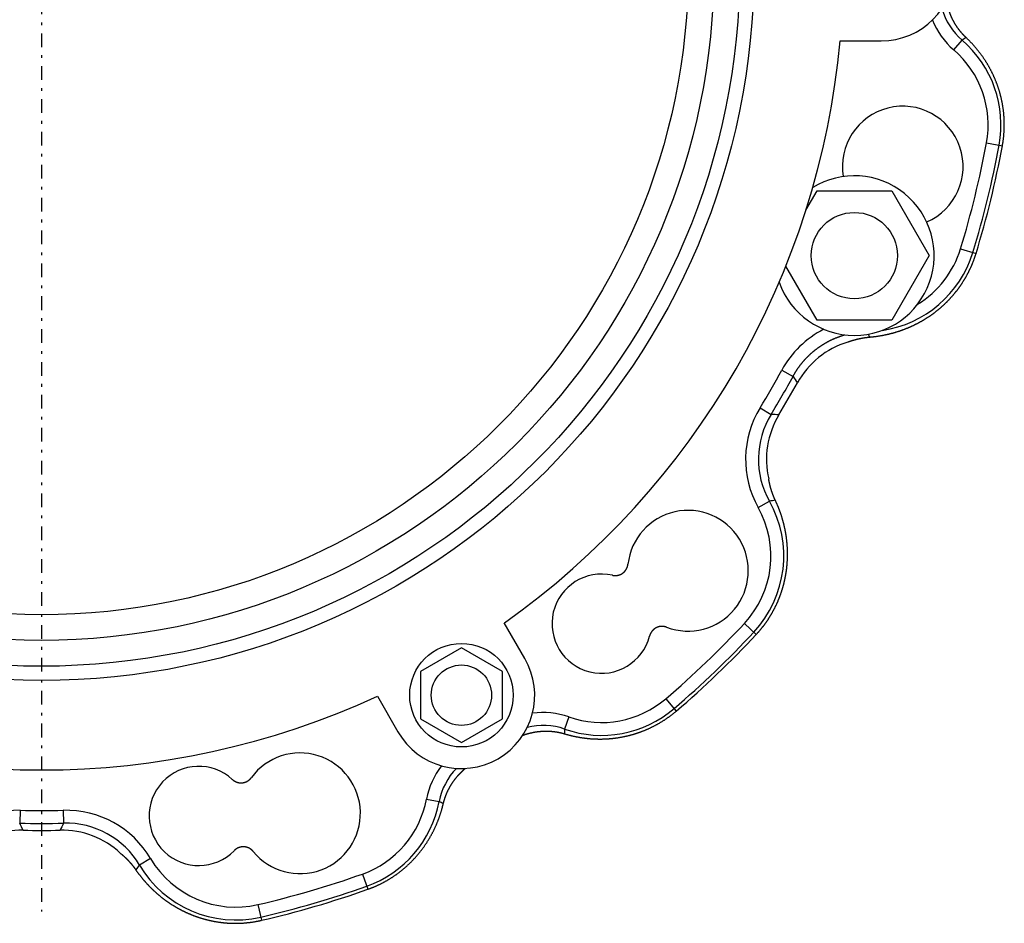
# Model space of a CAD drawing. Header units: millimetres. Extents: x 25 to 822, y 63 to 527.
# Tile 3 of 20: x 243 to 472, y 74 to 283. Entities that reach past the tile are written whole.
import ezdxf

# ---------------------------------------------------------------- set-up
doc = ezdxf.new("R2010")
doc.units = ezdxf.units.MM
doc.header["$MEASUREMENT"] = 0
doc.linetypes.add('DASH-DOT', pattern=[7.62, 3.175, -1.905, 0.635, -1.905])
for name, color, linetype in [('1', 7, 'Continuous'), ('12', 7, 'Continuous'), ('4', 7, 'Continuous')]:
    doc.layers.add(name, color=color, linetype=linetype)

msp = doc.modelspace()

# ---------------------------------------------------------------- linework, layer by layer
at = {"color": 7, "linetype": 'Continuous', "lineweight": 30}
for p, q in [((425.59, 239.26), (428.16, 243.72)), ((428.16, 243.72), (445.48, 243.72)), ((445.48, 243.72), (454.14, 228.72)), ((454.14, 228.72), (445.48, 213.72)), ((428.16, 213.72), (420.92, 226.25)), ((445.48, 213.72), (428.16, 213.72)), ((345.67, 137.79), (336.17, 132.31)), ((355.17, 132.31), (345.67, 137.79)), ((336.17, 132.31), (336.17, 121.34)), ((355.17, 121.34), (355.17, 132.31)), ((336.17, 121.34), (345.67, 115.85)), ((345.67, 115.85), (355.17, 121.34))]:
    msp.add_line(p, q, dxfattribs=at)
for centre, radius in [((248.29, 295.48), 165.25), ((248.29, 295.48), 161.95), ((248.29, 295.48), 155.95), ((248.29, 295.48), 150), ((436.82, 228.72), 10)]:
    msp.add_circle(centre, radius, dxfattribs=at)
for centre, radius, start, end in [((436.82, 228.72), 18.5, 199.529, 121.4802), ((248.29, 295.48), 195.41, 328.5292, 331.4708), ((248.29, 295.48), 198.39, 328.5292, 331.4708), ((248.29, 295.48), 200, 328.7728, 331.2272), ((248.29, 295.48), 195.41, 268.5292, 271.4708), ((248.29, 295.48), 198.39, 268.5292, 271.4708), ((248.29, 295.48), 200, 268.7728, 271.2272)]:
    msp.add_arc(centre, radius, start, end, dxfattribs=at)
at = {"layer": '1', "color": 7, "linetype": 'DASH-DOT', "lineweight": 30}
msp.add_line((248.29, 295.48), (248.29, 76.7), dxfattribs=at)
at = {"layer": '12', "color": 7, "linetype": 'Continuous', "lineweight": 30}
for p, q in [((459.87, 276.41), (461.81, 278.67)), ((467.47, 254.86), (471.16, 254.17)), ((461.46, 230.31), (465.05, 229.21)), ((419.97, 202.15), (422.59, 200.73)), ((414.96, 193.46), (417.5, 191.91)), ((414.53, 170.31), (417.13, 171.77)), ((411.32, 143.46), (414.06, 140.9)), ((393.06, 125.98), (395.49, 123.13)), ((370.6, 121.78), (369.61, 118.97)), ((337.56, 102.71), (340.5, 102.16)), ((243.28, 100.14), (243.2, 97.15)), ((253.31, 100.14), (253.38, 97.15)), ((273.57, 88.93), (271.01, 87.41)), ((322.7, 85.36), (323.95, 81.82)), ((298.43, 78.29), (299.28, 74.63))]:
    msp.add_line(p, q, dxfattribs=at)
msp.add_circle((345.67, 126.82), 7, dxfattribs=at)
for centre, radius, start, end in [((471.49, 289.97), 14.87, 195.4702, 229.4183), ((471.53, 289.99), 17.9, 201.8706, 229.35), ((516.32, 193.4), 101.21, 121.9718, 122.5896), ((444.94, 259.03), 25.89, 349.5, 49.3393), ((444.94, 259.03), 22.91, 349.5, 49.3393), ((448.04, 249.36), 14, 293.3898, 189.5793), ((248.29, 295.48), 222.91, 343, 349.5), ((248.29, 295.48), 225.89, 343, 349.5), ((248.29, 295.48), 226.66, 343, 349.5), ((439.55, 237.01), 25.89, 278.2964, 343), ((439.55, 237.01), 22.91, 301.4322, 343), ((440.06, 191.24), 22.86, 116.8614, 151.4923), ((523.42, 239.93), 88.4, 199.4439, 199.9142), ((441.02, 189.65), 19.87, 106.7877, 151.2548), ((641.67, 345.14), 262.39, 213.3937, 213.7908), ((434.44, 181.52), 22.85, 148.5002, 209.3845), ((434.4, 181.52), 19.84, 148.4365, 209.4482), ((402.16, -67.02), 259.38, 86.2069, 86.6086), ((436.3, 181.48), 19.87, 148.7452, 193.2123), ((394.56, 159.08), 25.89, 317, 29.3555), ((433.71, 86.37), 87, 100.0822, 100.9858), ((398.22, 155.67), 14, 249.2683, 173.6996), ((394.56, 159.08), 22.91, 317, 29.3555), ((378.18, 143.4), 11.5, 77.4105, 345.5575), ((248.29, 295.48), 222.91, 310.5, 317), ((248.29, 295.48), 225.89, 310.5, 317), ((248.29, 295.48), 226.66, 310.5, 317), ((378.18, 143.4), 22.91, 250.6607, 310.5), ((378.18, 143.4), 25.89, 250.6607, 310.5), ((364.67, 104.9), 17.9, 70.65, 98.1294), ((364.66, 104.94), 14.87, 70.5817, 104.5298), ((470.71, 114.4), 101.21, 177.4104, 178.0282), ((308.23, 99.44), 14, 219.2683, 143.6996), ((284.74, 98.83), 11.5, 47.4105, 315.5575), ((355.15, 99.41), 17.9, 141.8706, 169.35), ((355.12, 99.43), 14.87, 135.4702, 169.4183), ((315.05, 106.95), 22.91, 289.5, 349.3393), ((315.05, 106.95), 25.89, 289.5, 349.3393), ((293.9, 12.32), 101.21, 61.9718, 62.5896), ((242.68, 77.29), 22.85, 88.5002, 149.3844), ((253.91, 77.29), 22.85, 30.6156, 91.4998), ((11.29, -19.02), 259.38, 26.2069, 26.6086), ((487.99, -20.36), 262.39, 153.3937, 153.7908), ((253.92, 77.32), 19.84, 30.5555, 91.5598), ((243.57, 75.66), 19.87, 88.7452, 133.2123), ((253.01, 75.66), 19.87, 46.7877, 91.2548), ((336.68, 30.35), 87, 139.0142, 139.9178), ((293.28, 100.61), 25.89, 210.6445, 283), ((293.28, 100.61), 22.91, 210.6445, 283), ((248.29, 295.48), 222.91, 283, 289.5), ((248.29, 295.48), 225.89, 283, 289.5), ((248.29, 295.48), 226.66, 283, 289.5)]:
    msp.add_arc(centre, radius, start, end, dxfattribs=at)
for points, start_tangent, end_tangent in [([(462.73, 279.26), (462.67, 279.32), (462.61, 279.38), (462.54, 279.44), (462.48, 279.5), (462.42, 279.56), (462.36, 279.62), (462.3, 279.69), (462.24, 279.75), (462.17, 279.81), (462.11, 279.88), (462.05, 279.94), (461.99, 280.01), (461.94, 280.07), (461.88, 280.14), (461.82, 280.2), (461.76, 280.27), (461.7, 280.33), (461.65, 280.4), (461.59, 280.47), (461.53, 280.53), (461.48, 280.6), (461.42, 280.67), (461.36, 280.74), (461.31, 280.81), (461.26, 280.88), (461.2, 280.95), (461.15, 281.02), (461.09, 281.09), (461.04, 281.16), (460.99, 281.23), (460.94, 281.3), (460.89, 281.37), (460.83, 281.44), (460.78, 281.51), (460.73, 281.58), (460.68, 281.66), (460.63, 281.73), (460.59, 281.8), (460.54, 281.87), (460.49, 281.95), (460.44, 282.02), (460.39, 282.1), (460.35, 282.17), (460.3, 282.24), (460.25, 282.32), (460.21, 282.39), (460.16, 282.47), (460.12, 282.55), (460.08, 282.62), (460.03, 282.7), (459.99, 282.77), (459.95, 282.85), (459.9, 282.93), (459.86, 283), (459.82, 283.08), (459.78, 283.16), (459.74, 283.24), (459.7, 283.32), (459.66, 283.39), (459.62, 283.47), (459.58, 283.55), (459.54, 283.63), (459.5, 283.71), (459.47, 283.79), (459.43, 283.87), (459.39, 283.95), (459.36, 284.03), (459.32, 284.11), (459.28, 284.19), (459.25, 284.27), (459.22, 284.35), (459.18, 284.43), (459.15, 284.51), (459.11, 284.59), (459.08, 284.68), (459.05, 284.76), (459.02, 284.84), (458.99, 284.92), (458.96, 285), (458.93, 285.09), (458.9, 285.17), (458.87, 285.25), (458.84, 285.33), (458.81, 285.42), (458.78, 285.5), (458.75, 285.58), (458.73, 285.67), (458.7, 285.75), (458.67, 285.84), (458.65, 285.92), (458.62, 286), (458.6, 286.09), (458.57, 286.17), (458.55, 286.26), (458.53, 286.34), (458.5, 286.43), (458.48, 286.51), (458.46, 286.6), (458.44, 286.68), (458.42, 286.77), (458.4, 286.85), (458.38, 286.94), (458.36, 287.02), (458.34, 287.11), (458.32, 287.2), (458.3, 287.28), (458.28, 287.37), (458.27, 287.45), (458.25, 287.54), (458.23, 287.63), (458.22, 287.71), (458.2, 287.8)], (-0.265053, 0.249691), (-0.062478, 0.358729)), ([(471.16, 254.17), (471.2, 254.42), (471.24, 254.66), (471.28, 254.9), (471.32, 255.14), (471.35, 255.39), (471.38, 255.63), (471.41, 255.88), (471.44, 256.12), (471.47, 256.37), (471.49, 256.61), (471.51, 256.86), (471.53, 257.1), (471.55, 257.35), (471.56, 257.59), (471.58, 257.84), (471.59, 258.09), (471.59, 258.33), (471.6, 258.58), (471.6, 258.83), (471.6, 259.07), (471.6, 259.32), (471.6, 259.57), (471.59, 259.81), (471.59, 260.06), (471.57, 260.31), (471.56, 260.55), (471.55, 260.8), (471.53, 261.05), (471.51, 261.29), (471.49, 261.54), (471.47, 261.78), (471.44, 262.03), (471.41, 262.27), (471.38, 262.52), (471.35, 262.76), (471.31, 263.01), (471.28, 263.25), (471.24, 263.49), (471.2, 263.74), (471.15, 263.98), (471.11, 264.22), (471.06, 264.46), (471.01, 264.7), (470.95, 264.94), (470.9, 265.18), (470.84, 265.42), (470.78, 265.66), (470.72, 265.9), (470.66, 266.14), (470.59, 266.38), (470.53, 266.61), (470.46, 266.85), (470.38, 267.09), (470.31, 267.32), (470.23, 267.55), (470.16, 267.79), (470.08, 268.02), (469.99, 268.25), (469.91, 268.48), (469.82, 268.72), (469.73, 268.94), (469.64, 269.17), (469.55, 269.4), (469.46, 269.63), (469.36, 269.86), (469.26, 270.08), (469.16, 270.31), (469.06, 270.53), (468.95, 270.75), (468.84, 270.98), (468.74, 271.2), (468.62, 271.42), (468.51, 271.64), (468.4, 271.85), (468.28, 272.07), (468.16, 272.29), (468.04, 272.5), (467.92, 272.72), (467.8, 272.93), (467.67, 273.14), (467.54, 273.35), (467.41, 273.56), (467.28, 273.77), (467.15, 273.98), (467.01, 274.18), (466.88, 274.39), (466.74, 274.59), (466.6, 274.79), (466.45, 275), (466.31, 275.2), (466.16, 275.39), (466.02, 275.59), (465.87, 275.79), (465.72, 275.98), (465.56, 276.18), (465.41, 276.37), (465.26, 276.56), (465.1, 276.75), (464.94, 276.94), (464.78, 277.13), (464.62, 277.31), (464.45, 277.49), (464.29, 277.68), (464.12, 277.86), (463.95, 278.04), (463.78, 278.22), (463.61, 278.39), (463.44, 278.57), (463.27, 278.74), (463.09, 278.92), (462.91, 279.09), (462.73, 279.26)], (0.185834, 1.003145), (-0.742574, 0.699428)), ([(440.3, 209.82), (440.49, 209.84), (440.68, 209.86), (440.87, 209.88), (441.06, 209.9), (441.24, 209.92), (441.43, 209.94), (441.62, 209.96), (441.81, 209.99), (442, 210.01), (442.18, 210.04), (442.37, 210.07), (442.56, 210.1), (442.75, 210.13), (442.93, 210.16), (443.12, 210.19), (443.31, 210.23), (443.49, 210.26), (443.68, 210.3), (443.87, 210.33), (444.05, 210.37), (444.24, 210.41), (444.42, 210.45), (444.61, 210.5), (444.79, 210.54), (444.98, 210.58), (445.16, 210.63), (445.34, 210.68), (445.53, 210.72), (445.71, 210.77), (445.89, 210.82), (446.08, 210.87), (446.26, 210.93), (446.44, 210.98), (446.62, 211.04), (446.8, 211.09), (446.98, 211.15), (447.17, 211.21), (447.35, 211.27), (447.52, 211.33), (447.7, 211.39), (447.88, 211.45), (448.06, 211.52), (448.24, 211.58), (448.42, 211.65), (448.59, 211.72), (448.77, 211.79), (448.95, 211.86), (449.12, 211.93), (449.3, 212), (449.47, 212.08), (449.65, 212.15), (449.82, 212.23), (449.99, 212.3), (450.17, 212.38), (450.34, 212.46), (450.51, 212.54), (450.68, 212.62), (450.85, 212.71), (451.02, 212.79), (451.19, 212.88), (451.36, 212.96), (451.53, 213.05), (451.7, 213.14), (451.86, 213.23), (452.03, 213.32), (452.2, 213.41), (452.36, 213.5), (452.53, 213.6), (452.69, 213.69), (452.86, 213.79), (453.02, 213.89), (453.18, 213.99), (453.34, 214.09), (453.5, 214.19), (453.66, 214.29), (453.82, 214.39), (453.98, 214.49), (454.14, 214.6), (454.3, 214.71), (454.45, 214.81), (454.61, 214.92), (454.76, 215.03), (454.92, 215.14), (455.07, 215.25), (455.22, 215.36), (455.38, 215.48), (455.53, 215.59), (455.68, 215.71), (455.83, 215.82), (455.98, 215.94), (456.13, 216.06), (456.27, 216.18), (456.42, 216.3), (456.56, 216.42), (456.71, 216.55), (456.85, 216.67), (457, 216.79), (457.14, 216.92), (457.28, 217.05), (457.42, 217.17), (457.56, 217.3), (457.7, 217.43), (457.84, 217.56), (457.97, 217.69), (458.11, 217.82), (458.24, 217.96), (458.38, 218.09), (458.51, 218.23), (458.64, 218.36), (458.78, 218.5), (458.91, 218.64), (459.04, 218.78), (459.16, 218.92), (459.29, 219.06), (459.42, 219.2), (459.54, 219.34), (459.67, 219.48), (459.79, 219.63), (459.91, 219.77), (460.04, 219.92), (460.16, 220.07), (460.28, 220.21), (460.39, 220.36), (460.51, 220.51), (460.63, 220.66), (460.74, 220.81), (460.86, 220.96), (460.97, 221.11), (461.08, 221.27), (461.19, 221.42), (461.3, 221.58), (461.41, 221.73), (461.52, 221.89), (461.63, 222.04), (461.73, 222.2), (461.84, 222.36), (461.94, 222.52), (462.04, 222.68), (462.14, 222.84), (462.24, 223), (462.34, 223.16), (462.44, 223.33), (462.54, 223.49), (462.63, 223.65), (462.73, 223.82), (462.82, 223.98), (462.91, 224.15), (463, 224.32), (463.09, 224.48), (463.18, 224.65), (463.27, 224.82), (463.35, 224.99), (463.44, 225.16), (463.52, 225.33), (463.6, 225.5), (463.68, 225.67), (463.76, 225.84), (463.84, 226.02), (463.92, 226.19), (464, 226.36), (464.07, 226.54), (464.15, 226.71), (464.22, 226.89), (464.29, 227.07), (464.36, 227.24), (464.43, 227.42), (464.5, 227.6), (464.56, 227.77), (464.63, 227.95), (464.69, 228.13), (464.75, 228.31), (464.81, 228.49), (464.87, 228.67), (464.93, 228.85), (464.99, 229.03), (465.05, 229.21)], (0.773342, 0.064879), (0.226944, 0.742221)), ([(422.59, 200.73), (422.66, 200.85), (422.73, 200.97), (422.8, 201.1), (422.87, 201.22), (422.94, 201.34), (423.01, 201.46), (423.08, 201.58), (423.16, 201.7), (423.23, 201.82), (423.31, 201.94), (423.38, 202.06), (423.46, 202.18), (423.54, 202.3), (423.62, 202.41), (423.7, 202.53), (423.78, 202.65), (423.86, 202.76), (423.94, 202.88), (424.02, 202.99), (424.11, 203.1), (424.19, 203.22), (424.28, 203.33), (424.36, 203.44), (424.45, 203.55), (424.54, 203.66), (424.63, 203.77), (424.72, 203.88), (424.81, 203.99), (424.9, 204.1), (424.99, 204.21), (425.08, 204.31), (425.17, 204.42), (425.27, 204.53), (425.36, 204.63), (425.46, 204.73), (425.55, 204.84), (425.65, 204.94), (425.75, 205.04), (425.85, 205.14), (425.95, 205.24), (426.05, 205.34), (426.15, 205.44), (426.25, 205.54), (426.35, 205.64), (426.45, 205.74), (426.55, 205.83), (426.66, 205.93), (426.76, 206.02), (426.87, 206.12), (426.97, 206.21), (427.08, 206.3), (427.19, 206.39), (427.3, 206.49), (427.4, 206.58), (427.51, 206.67), (427.62, 206.75), (427.73, 206.84), (427.84, 206.93), (427.96, 207.02), (428.07, 207.1), (428.18, 207.19), (428.29, 207.27), (428.41, 207.35), (428.52, 207.44), (428.64, 207.52), (428.75, 207.6), (428.87, 207.68), (428.99, 207.76), (429.1, 207.83), (429.22, 207.91), (429.34, 207.99), (429.46, 208.06), (429.58, 208.14), (429.7, 208.21), (429.82, 208.29), (429.94, 208.36), (430.06, 208.43), (430.19, 208.5), (430.31, 208.57), (430.43, 208.64), (430.56, 208.71), (430.68, 208.77), (430.81, 208.84), (430.93, 208.9), (431.06, 208.97), (431.18, 209.03), (431.31, 209.09), (431.44, 209.16), (431.56, 209.22), (431.69, 209.28), (431.82, 209.34), (431.95, 209.39), (432.08, 209.45), (432.21, 209.51), (432.34, 209.56), (432.47, 209.62), (432.6, 209.67), (432.73, 209.72), (432.86, 209.77), (432.99, 209.82), (433.12, 209.87), (433.26, 209.92), (433.39, 209.97), (433.52, 210.02), (433.66, 210.06), (433.79, 210.11), (433.92, 210.15), (434.06, 210.2), (434.19, 210.24), (434.33, 210.28), (434.46, 210.32), (434.6, 210.36)], (0.27878, 0.513959), (0.562331, 0.160182)), ([(435.28, 208.68), (435.34, 208.7), (435.4, 208.73), (435.46, 208.75), (435.52, 208.77), (435.59, 208.79), (435.65, 208.81), (435.71, 208.84), (435.77, 208.86), (435.83, 208.88), (435.89, 208.9), (435.95, 208.92), (436.01, 208.94), (436.07, 208.96), (436.13, 208.98), (436.2, 209), (436.26, 209.02), (436.32, 209.04), (436.38, 209.06), (436.44, 209.08), (436.5, 209.1), (436.57, 209.11), (436.63, 209.13), (436.69, 209.15), (436.75, 209.17), (436.81, 209.19), (436.88, 209.2), (436.94, 209.22), (437, 209.24), (437.06, 209.25), (437.13, 209.27), (437.19, 209.29), (437.25, 209.3), (437.31, 209.32), (437.38, 209.34), (437.44, 209.35), (437.5, 209.37), (437.56, 209.38), (437.63, 209.4), (437.69, 209.41), (437.75, 209.43), (437.82, 209.44), (437.88, 209.45), (437.94, 209.47), (438, 209.48), (438.07, 209.5), (438.13, 209.51), (438.19, 209.52), (438.26, 209.53), (438.32, 209.55), (438.38, 209.56), (438.45, 209.57), (438.51, 209.58), (438.57, 209.59), (438.64, 209.61), (438.7, 209.62), (438.77, 209.63), (438.83, 209.64), (438.89, 209.65), (438.96, 209.66), (439.02, 209.67), (439.08, 209.68), (439.15, 209.69), (439.21, 209.7), (439.28, 209.71), (439.34, 209.72), (439.4, 209.72), (439.47, 209.73), (439.53, 209.74), (439.6, 209.75), (439.66, 209.76), (439.72, 209.77), (439.79, 209.77), (439.85, 209.78), (439.92, 209.79), (439.98, 209.79), (440.04, 209.8), (440.11, 209.81), (440.17, 209.81), (440.24, 209.82), (440.3, 209.82)], (0.254071, 0.095882), (0.27061, 0.022722)), ([(418.48, 172.02), (418.45, 172.08), (418.42, 172.14), (418.4, 172.2), (418.37, 172.26), (418.34, 172.32), (418.32, 172.38), (418.29, 172.43), (418.26, 172.49), (418.24, 172.55), (418.21, 172.61), (418.19, 172.67), (418.16, 172.73), (418.14, 172.79), (418.11, 172.85), (418.09, 172.91), (418.06, 172.97), (418.04, 173.03), (418.02, 173.09), (417.99, 173.15), (417.97, 173.21), (417.95, 173.27), (417.92, 173.33), (417.9, 173.39), (417.88, 173.45), (417.86, 173.51), (417.83, 173.57), (417.81, 173.63), (417.79, 173.69), (417.77, 173.75), (417.75, 173.82), (417.73, 173.88), (417.71, 173.94), (417.68, 174), (417.66, 174.06), (417.64, 174.12), (417.62, 174.18), (417.6, 174.24), (417.58, 174.31), (417.57, 174.37), (417.55, 174.43), (417.53, 174.49), (417.51, 174.55), (417.49, 174.61), (417.47, 174.68), (417.45, 174.74), (417.44, 174.8), (417.42, 174.86), (417.4, 174.92), (417.38, 174.99), (417.37, 175.05), (417.35, 175.11), (417.33, 175.17), (417.32, 175.24), (417.3, 175.3), (417.29, 175.36), (417.27, 175.42), (417.25, 175.49), (417.24, 175.55), (417.22, 175.61), (417.21, 175.67), (417.19, 175.74), (417.18, 175.8), (417.17, 175.86), (417.15, 175.93), (417.14, 175.99), (417.12, 176.05), (417.11, 176.12), (417.1, 176.18), (417.09, 176.24), (417.07, 176.31), (417.06, 176.37), (417.05, 176.43), (417.04, 176.5), (417.02, 176.56), (417.01, 176.62), (417, 176.69), (416.99, 176.75), (416.98, 176.81), (416.97, 176.88), (416.96, 176.94)], (-0.115627, 0.245717), (-0.043999, 0.267973)), ([(414.06, 140.9), (414.19, 141.04), (414.32, 141.18), (414.44, 141.32), (414.57, 141.46), (414.69, 141.6), (414.82, 141.75), (414.94, 141.89), (415.06, 142.04), (415.18, 142.18), (415.3, 142.33), (415.42, 142.48), (415.54, 142.63), (415.66, 142.78), (415.77, 142.93), (415.89, 143.08), (416, 143.23), (416.11, 143.38), (416.22, 143.54), (416.33, 143.69), (416.44, 143.85), (416.55, 144), (416.66, 144.16), (416.76, 144.32), (416.87, 144.48), (416.97, 144.64), (417.07, 144.8), (417.18, 144.96), (417.28, 145.12), (417.37, 145.28), (417.47, 145.44), (417.57, 145.6), (417.66, 145.77), (417.76, 145.93), (417.85, 146.1), (417.94, 146.26), (418.04, 146.43), (418.12, 146.6), (418.21, 146.77), (418.3, 146.93), (418.39, 147.1), (418.47, 147.27), (418.56, 147.44), (418.64, 147.61), (418.72, 147.79), (418.8, 147.96), (418.88, 148.13), (418.96, 148.3), (419.03, 148.48), (419.11, 148.65), (419.18, 148.83), (419.26, 149), (419.33, 149.18), (419.4, 149.35), (419.47, 149.53), (419.53, 149.71), (419.6, 149.88), (419.67, 150.06), (419.73, 150.24), (419.79, 150.42), (419.86, 150.6), (419.92, 150.78), (419.98, 150.96), (420.03, 151.14), (420.09, 151.32), (420.15, 151.5), (420.2, 151.68), (420.25, 151.87), (420.3, 152.05), (420.35, 152.23), (420.4, 152.42), (420.45, 152.6), (420.5, 152.78), (420.54, 152.97), (420.59, 153.15), (420.63, 153.34), (420.67, 153.52), (420.71, 153.71), (420.75, 153.89), (420.79, 154.08), (420.82, 154.27), (420.86, 154.45), (420.89, 154.64), (420.93, 154.83), (420.96, 155.01), (420.99, 155.2), (421.02, 155.39), (421.04, 155.58), (421.07, 155.76), (421.09, 155.95), (421.12, 156.14), (421.14, 156.33), (421.16, 156.52), (421.18, 156.71), (421.2, 156.89), (421.22, 157.08), (421.23, 157.27), (421.25, 157.46), (421.26, 157.65), (421.27, 157.84), (421.28, 158.03), (421.29, 158.22), (421.3, 158.41), (421.31, 158.6), (421.31, 158.79), (421.32, 158.98), (421.32, 159.17), (421.32, 159.36), (421.32, 159.55), (421.32, 159.74), (421.32, 159.93), (421.31, 160.12), (421.31, 160.31), (421.3, 160.5), (421.3, 160.68), (421.29, 160.87), (421.28, 161.06), (421.27, 161.25), (421.25, 161.44), (421.24, 161.63), (421.23, 161.82), (421.21, 162.01), (421.19, 162.2), (421.17, 162.39), (421.15, 162.58), (421.13, 162.76), (421.11, 162.95), (421.09, 163.14), (421.06, 163.33), (421.04, 163.52), (421.01, 163.71), (420.98, 163.89), (420.95, 164.08), (420.92, 164.27), (420.89, 164.45), (420.85, 164.64), (420.82, 164.83), (420.78, 165.01), (420.75, 165.2), (420.71, 165.39), (420.67, 165.57), (420.63, 165.76), (420.59, 165.94), (420.54, 166.13), (420.5, 166.31), (420.45, 166.49), (420.41, 166.68), (420.36, 166.86), (420.31, 167.05), (420.26, 167.23), (420.21, 167.41), (420.16, 167.59), (420.1, 167.78), (420.05, 167.96), (419.99, 168.14), (419.93, 168.32), (419.88, 168.5), (419.82, 168.68), (419.76, 168.86), (419.69, 169.04), (419.63, 169.22), (419.57, 169.4), (419.5, 169.57), (419.44, 169.75), (419.37, 169.93), (419.3, 170.11), (419.23, 170.28), (419.16, 170.46), (419.09, 170.64), (419.02, 170.81), (418.94, 170.99), (418.87, 171.16), (418.79, 171.33), (418.71, 171.51), (418.64, 171.68), (418.56, 171.85), (418.48, 172.02)], (0.52931, 0.56765), (-0.330484, 0.702174)), ([(380.69, 154.62), (380.73, 154.61), (380.77, 154.6), (380.82, 154.6), (380.86, 154.59), (380.91, 154.58), (380.95, 154.58), (381, 154.57), (381.04, 154.57), (381.08, 154.56), (381.13, 154.56), (381.17, 154.55), (381.22, 154.55), (381.26, 154.55), (381.31, 154.55), (381.35, 154.55), (381.4, 154.55), (381.44, 154.55), (381.49, 154.55), (381.53, 154.56), (381.58, 154.56), (381.62, 154.56), (381.67, 154.57), (381.71, 154.57), (381.76, 154.58), (381.8, 154.58), (381.84, 154.59), (381.89, 154.6), (381.93, 154.61), (381.98, 154.62), (382.02, 154.63), (382.06, 154.64), (382.11, 154.65), (382.15, 154.66), (382.19, 154.67), (382.24, 154.69), (382.28, 154.7), (382.32, 154.71), (382.36, 154.73), (382.41, 154.74), (382.45, 154.76), (382.49, 154.78), (382.53, 154.8), (382.57, 154.81), (382.61, 154.83), (382.65, 154.85), (382.69, 154.87), (382.73, 154.89), (382.77, 154.91), (382.81, 154.93), (382.85, 154.96), (382.89, 154.98), (382.93, 155), (382.96, 155.03), (383, 155.05), (383.04, 155.08), (383.08, 155.1), (383.11, 155.13), (383.15, 155.16), (383.18, 155.18), (383.22, 155.21), (383.25, 155.24), (383.29, 155.27), (383.32, 155.3), (383.35, 155.33), (383.39, 155.36), (383.42, 155.39), (383.45, 155.42), (383.48, 155.45), (383.51, 155.49), (383.54, 155.52), (383.57, 155.55), (383.6, 155.59), (383.63, 155.62), (383.66, 155.65), (383.69, 155.69), (383.71, 155.73), (383.74, 155.76), (383.77, 155.8), (383.79, 155.83), (383.82, 155.87), (383.84, 155.91), (383.87, 155.95), (383.89, 155.99), (383.91, 156.02), (383.94, 156.06), (383.96, 156.1), (383.98, 156.14), (384, 156.18), (384.02, 156.22), (384.04, 156.26), (384.06, 156.3), (384.08, 156.34), (384.09, 156.39), (384.11, 156.43), (384.13, 156.47), (384.14, 156.51), (384.16, 156.55), (384.17, 156.6), (384.18, 156.64), (384.2, 156.68), (384.21, 156.72), (384.22, 156.77), (384.23, 156.81), (384.24, 156.85), (384.25, 156.9), (384.26, 156.94), (384.27, 156.99), (384.28, 157.03), (384.29, 157.07), (384.29, 157.12), (384.3, 157.16), (384.3, 157.21)], (0.180426, -0.040246), (0.020337, 0.183738)), ([(393.26, 142.58), (393.22, 142.59), (393.18, 142.61), (393.14, 142.62), (393.09, 142.63), (393.05, 142.65), (393.01, 142.66), (392.97, 142.67), (392.92, 142.68), (392.88, 142.69), (392.84, 142.7), (392.79, 142.71), (392.75, 142.72), (392.7, 142.73), (392.66, 142.74), (392.61, 142.74), (392.57, 142.75), (392.53, 142.75), (392.48, 142.76), (392.44, 142.76), (392.39, 142.77), (392.35, 142.77), (392.3, 142.77), (392.26, 142.77), (392.21, 142.77), (392.17, 142.77), (392.12, 142.77), (392.08, 142.77), (392.03, 142.77), (391.99, 142.76), (391.94, 142.76), (391.9, 142.76), (391.85, 142.75), (391.81, 142.75), (391.76, 142.74), (391.72, 142.73), (391.68, 142.73), (391.63, 142.72), (391.59, 142.71), (391.54, 142.7), (391.5, 142.69), (391.46, 142.68), (391.41, 142.67), (391.37, 142.65), (391.33, 142.64), (391.29, 142.63), (391.24, 142.61), (391.2, 142.6), (391.16, 142.58), (391.12, 142.57), (391.08, 142.55), (391.03, 142.53), (390.99, 142.52), (390.95, 142.5), (390.91, 142.48), (390.87, 142.46), (390.83, 142.44), (390.79, 142.42), (390.75, 142.4), (390.71, 142.37), (390.68, 142.35), (390.64, 142.33), (390.6, 142.3), (390.56, 142.28), (390.52, 142.25), (390.49, 142.23), (390.45, 142.2), (390.42, 142.18), (390.38, 142.15), (390.34, 142.12), (390.31, 142.09), (390.28, 142.06), (390.24, 142.04), (390.21, 142.01), (390.17, 141.97), (390.14, 141.94), (390.11, 141.91), (390.08, 141.88), (390.05, 141.85), (390.02, 141.82), (389.99, 141.78), (389.96, 141.75), (389.93, 141.72), (389.9, 141.68), (389.87, 141.65), (389.84, 141.61), (389.82, 141.57), (389.79, 141.54), (389.76, 141.5), (389.74, 141.46), (389.71, 141.43), (389.69, 141.39), (389.67, 141.35), (389.64, 141.31), (389.62, 141.27), (389.6, 141.23), (389.58, 141.2), (389.56, 141.16), (389.54, 141.12), (389.52, 141.08), (389.5, 141.03), (389.48, 140.99), (389.46, 140.95), (389.44, 140.91), (389.43, 140.87), (389.41, 140.83), (389.4, 140.79), (389.38, 140.74), (389.37, 140.7), (389.35, 140.66), (389.34, 140.62), (389.33, 140.57), (389.32, 140.53)], (-0.172908, 0.065392), (-0.046153, -0.179006)), ([(369.56, 117.88), (369.8, 117.81), (370.04, 117.74), (370.27, 117.68), (370.51, 117.61), (370.75, 117.55), (370.99, 117.49), (371.23, 117.43), (371.47, 117.38), (371.71, 117.32), (371.95, 117.27), (372.19, 117.22), (372.43, 117.17), (372.67, 117.13), (372.91, 117.08), (373.16, 117.04), (373.4, 117), (373.64, 116.97), (373.89, 116.93), (374.13, 116.9), (374.38, 116.87), (374.62, 116.84), (374.87, 116.81), (375.11, 116.79), (375.36, 116.76), (375.6, 116.74), (375.85, 116.73), (376.1, 116.71), (376.34, 116.7), (376.59, 116.68), (376.83, 116.67), (377.08, 116.67), (377.33, 116.66), (377.57, 116.66), (377.82, 116.66), (378.07, 116.66), (378.31, 116.66), (378.56, 116.67), (378.81, 116.68), (379.05, 116.68), (379.3, 116.7), (379.54, 116.71), (379.79, 116.73), (380.04, 116.75), (380.28, 116.77), (380.53, 116.79), (380.77, 116.81), (381.02, 116.84), (381.26, 116.87), (381.5, 116.9), (381.75, 116.94), (381.99, 116.97), (382.24, 117.01), (382.48, 117.05), (382.72, 117.09), (382.96, 117.14), (383.21, 117.19), (383.45, 117.23), (383.69, 117.29), (383.93, 117.34), (384.17, 117.39), (384.41, 117.45), (384.65, 117.51), (384.88, 117.57), (385.12, 117.64), (385.36, 117.7), (385.6, 117.77), (385.83, 117.84), (386.07, 117.92), (386.3, 117.99), (386.54, 118.07), (386.77, 118.15), (387, 118.23), (387.24, 118.31), (387.47, 118.4), (387.7, 118.48), (387.93, 118.57), (388.15, 118.67), (388.38, 118.76), (388.61, 118.86), (388.84, 118.95), (389.06, 119.05), (389.29, 119.16), (389.51, 119.26), (389.73, 119.37), (389.95, 119.47), (390.17, 119.58), (390.39, 119.7), (390.61, 119.81), (390.83, 119.93), (391.05, 120.05), (391.26, 120.17), (391.48, 120.29), (391.69, 120.41), (391.9, 120.54), (392.11, 120.67), (392.32, 120.8), (392.53, 120.93), (392.74, 121.06), (392.94, 121.2), (393.15, 121.34), (393.35, 121.48), (393.55, 121.62), (393.75, 121.76), (393.95, 121.9), (394.15, 122.05), (394.35, 122.2), (394.54, 122.35), (394.74, 122.5), (394.93, 122.66), (395.12, 122.81), (395.31, 122.97), (395.49, 123.13)], (0.977009, -0.293374), (0.775832, 0.662509)), ([(359.9, 117.53), (359.98, 117.56), (360.06, 117.59), (360.15, 117.62), (360.23, 117.65), (360.31, 117.68), (360.4, 117.7), (360.48, 117.73), (360.56, 117.76), (360.65, 117.78), (360.73, 117.81), (360.82, 117.84), (360.9, 117.86), (360.98, 117.88), (361.07, 117.91), (361.15, 117.93), (361.24, 117.96), (361.32, 117.98), (361.41, 118), (361.49, 118.02), (361.58, 118.04), (361.66, 118.06), (361.75, 118.08), (361.83, 118.1), (361.92, 118.12), (362.01, 118.14), (362.09, 118.16), (362.18, 118.18), (362.26, 118.2), (362.35, 118.21), (362.44, 118.23), (362.52, 118.25), (362.61, 118.26), (362.7, 118.28), (362.78, 118.29), (362.87, 118.3), (362.96, 118.32), (363.04, 118.33), (363.13, 118.34), (363.22, 118.36), (363.3, 118.37), (363.39, 118.38), (363.48, 118.39), (363.57, 118.4), (363.65, 118.41), (363.74, 118.42), (363.83, 118.43), (363.92, 118.44), (364, 118.44), (364.09, 118.45), (364.18, 118.46), (364.27, 118.46), (364.35, 118.47), (364.44, 118.47), (364.53, 118.48), (364.62, 118.48), (364.7, 118.49), (364.79, 118.49), (364.88, 118.49), (364.97, 118.49), (365.06, 118.5), (365.14, 118.5), (365.23, 118.5), (365.32, 118.5), (365.41, 118.5), (365.49, 118.5), (365.58, 118.5), (365.67, 118.49), (365.76, 118.49), (365.85, 118.49), (365.93, 118.49), (366.02, 118.48), (366.11, 118.48), (366.2, 118.47), (366.28, 118.47), (366.37, 118.46), (366.46, 118.45), (366.55, 118.45), (366.63, 118.44), (366.72, 118.43), (366.81, 118.42), (366.9, 118.41), (366.98, 118.4), (367.07, 118.39), (367.16, 118.38), (367.25, 118.37), (367.33, 118.36), (367.42, 118.35), (367.51, 118.34), (367.59, 118.32), (367.68, 118.31), (367.77, 118.3), (367.85, 118.28), (367.94, 118.27), (368.03, 118.25), (368.11, 118.23), (368.2, 118.22), (368.29, 118.2), (368.37, 118.18), (368.46, 118.16), (368.54, 118.14), (368.63, 118.13), (368.72, 118.11), (368.8, 118.08), (368.89, 118.06), (368.97, 118.04), (369.06, 118.02), (369.14, 118), (369.23, 117.98), (369.31, 117.95), (369.4, 117.93), (369.48, 117.9), (369.56, 117.88)], (0.341907, 0.125257), (0.348765, -0.104697)), ([(341.46, 101.65), (341.48, 101.74), (341.5, 101.82), (341.53, 101.91), (341.55, 101.99), (341.57, 102.08), (341.59, 102.16), (341.62, 102.25), (341.64, 102.33), (341.66, 102.42), (341.69, 102.5), (341.72, 102.59), (341.74, 102.67), (341.77, 102.75), (341.8, 102.84), (341.82, 102.92), (341.85, 103), (341.88, 103.09), (341.91, 103.17), (341.94, 103.25), (341.97, 103.34), (342, 103.42), (342.03, 103.5), (342.06, 103.58), (342.09, 103.66), (342.13, 103.75), (342.16, 103.83), (342.19, 103.91), (342.23, 103.99), (342.26, 104.07), (342.3, 104.15), (342.33, 104.23), (342.37, 104.31), (342.4, 104.39), (342.44, 104.47), (342.48, 104.55), (342.52, 104.63), (342.55, 104.71), (342.59, 104.79), (342.63, 104.87), (342.67, 104.95), (342.71, 105.02), (342.75, 105.1), (342.79, 105.18), (342.83, 105.26), (342.88, 105.33), (342.92, 105.41), (342.96, 105.49), (343, 105.56), (343.05, 105.64), (343.09, 105.72), (343.14, 105.79), (343.18, 105.87), (343.23, 105.94), (343.27, 106.02), (343.32, 106.09), (343.37, 106.17), (343.41, 106.24), (343.46, 106.31), (343.51, 106.39), (343.56, 106.46), (343.61, 106.53), (343.65, 106.61), (343.7, 106.68), (343.75, 106.75), (343.8, 106.82), (343.85, 106.9), (343.91, 106.97), (343.96, 107.04), (344.01, 107.11), (344.06, 107.18), (344.12, 107.25), (344.17, 107.32), (344.22, 107.39), (344.28, 107.46), (344.33, 107.53), (344.39, 107.6), (344.44, 107.66), (344.5, 107.73), (344.55, 107.8), (344.61, 107.87), (344.66, 107.94), (344.72, 108), (344.78, 108.07), (344.84, 108.13), (344.9, 108.2), (344.95, 108.27), (345.01, 108.33), (345.07, 108.4), (345.13, 108.46), (345.19, 108.53), (345.25, 108.59), (345.31, 108.65), (345.37, 108.72), (345.43, 108.78), (345.5, 108.84), (345.56, 108.9), (345.62, 108.97), (345.68, 109.03), (345.75, 109.09), (345.81, 109.15), (345.87, 109.21), (345.94, 109.27), (346, 109.33), (346.07, 109.39), (346.13, 109.45), (346.2, 109.51), (346.26, 109.56), (346.33, 109.62), (346.4, 109.68), (346.46, 109.74), (346.53, 109.79), (346.6, 109.85)], (0.083712, 0.354388), (0.279429, 0.233472)), ([(292.52, 107.3), (292.55, 107.27), (292.59, 107.24), (292.62, 107.21), (292.66, 107.18), (292.69, 107.15), (292.73, 107.12), (292.76, 107.1), (292.8, 107.07), (292.83, 107.04), (292.87, 107.02), (292.91, 106.99), (292.95, 106.97), (292.98, 106.95), (293.02, 106.92), (293.06, 106.9), (293.1, 106.88), (293.14, 106.86), (293.18, 106.84), (293.22, 106.82), (293.26, 106.8), (293.3, 106.78), (293.34, 106.76), (293.38, 106.74), (293.42, 106.72), (293.47, 106.71), (293.51, 106.69), (293.55, 106.68), (293.59, 106.66), (293.63, 106.65), (293.68, 106.63), (293.72, 106.62), (293.76, 106.61), (293.81, 106.6), (293.85, 106.59), (293.89, 106.58), (293.94, 106.57), (293.98, 106.56), (294.03, 106.55), (294.07, 106.54), (294.11, 106.54), (294.16, 106.53), (294.2, 106.52), (294.25, 106.52), (294.29, 106.52), (294.34, 106.51), (294.38, 106.51), (294.43, 106.51), (294.47, 106.51), (294.52, 106.5), (294.56, 106.5), (294.61, 106.51), (294.65, 106.51), (294.7, 106.51), (294.74, 106.51), (294.78, 106.51), (294.83, 106.52), (294.87, 106.52), (294.92, 106.53), (294.96, 106.53), (295.01, 106.54), (295.05, 106.55), (295.1, 106.56), (295.14, 106.57), (295.18, 106.57), (295.23, 106.58), (295.27, 106.6), (295.31, 106.61), (295.36, 106.62), (295.4, 106.63), (295.44, 106.64), (295.48, 106.66), (295.53, 106.67), (295.57, 106.69), (295.61, 106.7), (295.65, 106.72), (295.69, 106.74), (295.74, 106.76), (295.78, 106.77), (295.82, 106.79), (295.86, 106.81), (295.9, 106.83), (295.94, 106.85), (295.98, 106.87), (296.02, 106.9), (296.05, 106.92), (296.09, 106.94), (296.13, 106.97), (296.17, 106.99), (296.21, 107.02), (296.24, 107.04), (296.28, 107.07), (296.32, 107.09), (296.35, 107.12), (296.39, 107.15), (296.42, 107.18), (296.46, 107.2), (296.49, 107.23), (296.52, 107.26), (296.56, 107.29), (296.59, 107.32), (296.62, 107.36), (296.65, 107.39), (296.69, 107.42), (296.72, 107.45), (296.75, 107.48), (296.78, 107.52), (296.81, 107.55), (296.83, 107.59), (296.86, 107.62), (296.89, 107.65), (296.92, 107.69), (296.94, 107.73)], (0.136131, -0.125067), (0.109481, 0.148954)), ([(323.95, 81.82), (324.18, 81.9), (324.41, 81.99), (324.64, 82.08), (324.87, 82.17), (325.1, 82.26), (325.33, 82.35), (325.56, 82.45), (325.78, 82.55), (326.01, 82.65), (326.23, 82.75), (326.45, 82.85), (326.68, 82.96), (326.9, 83.07), (327.12, 83.18), (327.34, 83.29), (327.56, 83.41), (327.77, 83.52), (327.99, 83.64), (328.2, 83.76), (328.42, 83.88), (328.63, 84.01), (328.84, 84.13), (329.05, 84.26), (329.26, 84.39), (329.47, 84.52), (329.68, 84.66), (329.89, 84.79), (330.09, 84.93), (330.29, 85.07), (330.5, 85.21), (330.7, 85.36), (330.9, 85.5), (331.09, 85.65), (331.29, 85.8), (331.48, 85.95), (331.68, 86.1), (331.87, 86.25), (332.06, 86.41), (332.25, 86.57), (332.44, 86.73), (332.63, 86.89), (332.81, 87.05), (333, 87.21), (333.18, 87.38), (333.36, 87.55), (333.54, 87.72), (333.71, 87.89), (333.89, 88.06), (334.07, 88.23), (334.24, 88.41), (334.41, 88.59), (334.58, 88.76), (334.75, 88.94), (334.91, 89.13), (335.08, 89.31), (335.24, 89.49), (335.4, 89.68), (335.56, 89.87), (335.72, 90.06), (335.88, 90.25), (336.03, 90.44), (336.19, 90.63), (336.34, 90.83), (336.49, 91.02), (336.63, 91.22), (336.78, 91.42), (336.92, 91.62), (337.07, 91.82), (337.21, 92.02), (337.35, 92.22), (337.48, 92.43), (337.62, 92.63), (337.75, 92.84), (337.88, 93.05), (338.01, 93.26), (338.14, 93.47), (338.27, 93.68), (338.39, 93.89), (338.51, 94.11), (338.63, 94.32), (338.75, 94.54), (338.87, 94.76), (338.98, 94.97), (339.1, 95.19), (339.21, 95.41), (339.32, 95.63), (339.42, 95.86), (339.53, 96.08), (339.63, 96.3), (339.73, 96.53), (339.83, 96.75), (339.93, 96.98), (340.03, 97.21), (340.12, 97.44), (340.21, 97.66), (340.3, 97.89), (340.39, 98.12), (340.47, 98.36), (340.56, 98.59), (340.64, 98.82), (340.72, 99.05), (340.8, 99.29), (340.87, 99.52), (340.95, 99.76), (341.02, 99.99), (341.09, 100.23), (341.15, 100.46), (341.22, 100.7), (341.28, 100.94), (341.35, 101.18), (341.4, 101.42), (341.46, 101.65)], (0.961666, 0.340636), (0.234435, 0.992801)), ([(297.39, 90.58), (297.36, 90.61), (297.33, 90.64), (297.3, 90.68), (297.27, 90.71), (297.24, 90.74), (297.21, 90.78), (297.18, 90.81), (297.15, 90.84), (297.11, 90.87), (297.08, 90.9), (297.05, 90.93), (297.01, 90.96), (296.98, 90.99), (296.95, 91.02), (296.91, 91.04), (296.87, 91.07), (296.84, 91.1), (296.8, 91.12), (296.77, 91.15), (296.73, 91.17), (296.69, 91.2), (296.65, 91.22), (296.61, 91.25), (296.58, 91.27), (296.54, 91.29), (296.5, 91.31), (296.46, 91.34), (296.42, 91.36), (296.38, 91.38), (296.34, 91.4), (296.3, 91.41), (296.26, 91.43), (296.21, 91.45), (296.17, 91.47), (296.13, 91.48), (296.09, 91.5), (296.05, 91.51), (296, 91.53), (295.96, 91.54), (295.92, 91.55), (295.88, 91.57), (295.83, 91.58), (295.79, 91.59), (295.75, 91.6), (295.7, 91.61), (295.66, 91.62), (295.61, 91.63), (295.57, 91.63), (295.53, 91.64), (295.48, 91.65), (295.44, 91.65), (295.39, 91.66), (295.35, 91.66), (295.3, 91.67), (295.26, 91.67), (295.21, 91.67), (295.17, 91.67), (295.12, 91.67), (295.08, 91.68), (295.03, 91.67), (294.99, 91.67), (294.95, 91.67), (294.9, 91.67), (294.86, 91.67), (294.81, 91.66), (294.77, 91.66), (294.72, 91.65), (294.68, 91.65), (294.63, 91.64), (294.59, 91.63), (294.55, 91.63), (294.5, 91.62), (294.46, 91.61), (294.41, 91.6), (294.37, 91.59), (294.33, 91.58), (294.28, 91.57), (294.24, 91.55), (294.2, 91.54), (294.15, 91.53), (294.11, 91.51), (294.07, 91.5), (294.03, 91.48), (293.99, 91.47), (293.94, 91.45), (293.9, 91.43), (293.86, 91.41), (293.82, 91.39), (293.78, 91.38), (293.74, 91.36), (293.7, 91.33), (293.66, 91.31), (293.62, 91.29), (293.58, 91.27), (293.54, 91.25), (293.51, 91.22), (293.47, 91.2), (293.43, 91.17), (293.39, 91.15), (293.36, 91.12), (293.32, 91.1), (293.28, 91.07), (293.25, 91.04), (293.21, 91.02), (293.18, 90.99), (293.14, 90.96), (293.11, 90.93), (293.08, 90.9), (293.04, 90.87), (293.01, 90.84), (292.98, 90.81), (292.95, 90.78)], (-0.117047, 0.143085), (-0.129473, -0.131948)), ([(266.62, 90.14), (266.67, 90.1), (266.72, 90.06), (266.77, 90.02), (266.82, 89.98), (266.86, 89.93), (266.91, 89.89), (266.96, 89.85), (267.01, 89.81), (267.06, 89.77), (267.11, 89.72), (267.16, 89.68), (267.21, 89.64), (267.25, 89.6), (267.3, 89.55), (267.35, 89.51), (267.4, 89.47), (267.44, 89.42), (267.49, 89.38), (267.54, 89.33), (267.59, 89.29), (267.63, 89.25), (267.68, 89.2), (267.73, 89.16), (267.77, 89.11), (267.82, 89.07), (267.87, 89.02), (267.91, 88.98), (267.96, 88.93), (268, 88.89), (268.05, 88.84), (268.1, 88.79), (268.14, 88.75), (268.19, 88.7), (268.23, 88.66), (268.28, 88.61), (268.32, 88.56), (268.36, 88.52), (268.41, 88.47), (268.45, 88.42), (268.5, 88.38), (268.54, 88.33), (268.58, 88.28), (268.63, 88.23), (268.67, 88.18), (268.71, 88.14), (268.76, 88.09), (268.8, 88.04), (268.84, 87.99), (268.89, 87.94), (268.93, 87.89), (268.97, 87.85), (269.01, 87.8), (269.05, 87.75), (269.1, 87.7), (269.14, 87.65), (269.18, 87.6), (269.22, 87.55), (269.26, 87.5), (269.3, 87.45), (269.34, 87.4), (269.38, 87.35), (269.42, 87.3), (269.46, 87.25), (269.5, 87.2), (269.54, 87.15), (269.58, 87.09), (269.62, 87.04), (269.66, 86.99), (269.7, 86.94), (269.74, 86.89), (269.78, 86.84), (269.81, 86.79), (269.85, 86.73), (269.89, 86.68), (269.93, 86.63), (269.97, 86.58), (270, 86.52), (270.04, 86.47), (270.08, 86.42), (270.12, 86.37)], (0.210072, -0.172091), (0.154983, -0.222994)), ([(270.12, 86.37), (270.22, 86.21), (270.33, 86.06), (270.44, 85.9), (270.56, 85.75), (270.67, 85.6), (270.78, 85.44), (270.9, 85.29), (271.01, 85.14), (271.13, 84.99), (271.24, 84.84), (271.36, 84.69), (271.48, 84.55), (271.6, 84.4), (271.72, 84.25), (271.84, 84.11), (271.97, 83.96), (272.09, 83.82), (272.21, 83.68), (272.34, 83.53), (272.47, 83.39), (272.59, 83.25), (272.72, 83.11), (272.85, 82.97), (272.98, 82.83), (273.11, 82.7), (273.24, 82.56), (273.38, 82.42), (273.51, 82.29), (273.64, 82.16), (273.78, 82.02), (273.91, 81.89), (274.05, 81.76), (274.19, 81.63), (274.33, 81.5), (274.47, 81.37), (274.61, 81.24), (274.75, 81.11), (274.89, 80.99), (275.03, 80.86), (275.18, 80.74), (275.32, 80.62), (275.46, 80.49), (275.61, 80.37), (275.76, 80.25), (275.9, 80.13), (276.05, 80.01), (276.2, 79.9), (276.35, 79.78), (276.5, 79.66), (276.65, 79.55), (276.8, 79.44), (276.96, 79.32), (277.11, 79.21), (277.27, 79.1), (277.42, 78.99), (277.58, 78.88), (277.73, 78.78), (277.89, 78.67), (278.05, 78.56), (278.21, 78.46), (278.36, 78.36), (278.52, 78.26), (278.69, 78.15), (278.85, 78.05), (279.01, 77.96), (279.17, 77.86), (279.33, 77.76), (279.5, 77.67), (279.66, 77.57), (279.83, 77.48), (279.99, 77.39), (280.16, 77.29), (280.33, 77.2), (280.49, 77.11), (280.66, 77.03), (280.83, 76.94), (281, 76.85), (281.17, 76.77), (281.34, 76.69), (281.51, 76.61), (281.68, 76.52), (281.86, 76.44), (282.03, 76.37), (282.2, 76.29), (282.38, 76.21), (282.55, 76.14), (282.73, 76.06), (282.9, 75.99), (283.08, 75.92), (283.25, 75.85), (283.43, 75.78), (283.61, 75.71), (283.78, 75.65), (283.96, 75.58), (284.14, 75.52), (284.32, 75.45), (284.5, 75.39), (284.68, 75.33), (284.86, 75.27), (285.04, 75.22), (285.22, 75.16), (285.4, 75.1), (285.58, 75.05), (285.77, 75), (285.95, 74.94), (286.13, 74.89), (286.32, 74.84), (286.5, 74.8), (286.68, 74.75), (286.87, 74.71), (287.05, 74.66), (287.24, 74.62), (287.42, 74.58), (287.61, 74.54), (287.79, 74.5), (287.98, 74.46), (288.17, 74.42), (288.35, 74.39), (288.54, 74.36), (288.73, 74.32), (288.91, 74.29), (289.1, 74.26), (289.29, 74.23), (289.48, 74.21), (289.66, 74.18), (289.85, 74.16), (290.04, 74.13), (290.23, 74.11), (290.42, 74.09), (290.61, 74.07), (290.8, 74.05), (290.98, 74.04), (291.17, 74.02), (291.36, 74.01), (291.55, 74), (291.74, 73.98), (291.93, 73.97), (292.12, 73.97), (292.31, 73.96), (292.5, 73.95), (292.69, 73.95), (292.88, 73.95), (293.07, 73.94), (293.26, 73.94), (293.45, 73.94), (293.64, 73.95), (293.83, 73.95), (294.02, 73.95), (294.21, 73.96), (294.4, 73.97), (294.59, 73.98), (294.78, 73.99), (294.97, 74), (295.15, 74.01), (295.34, 74.02), (295.53, 74.04), (295.72, 74.06), (295.91, 74.08), (296.1, 74.1), (296.29, 74.12), (296.48, 74.14), (296.67, 74.16), (296.85, 74.19), (297.04, 74.21), (297.23, 74.24), (297.42, 74.27), (297.6, 74.3), (297.79, 74.33), (297.98, 74.36), (298.16, 74.4), (298.35, 74.43), (298.54, 74.47), (298.72, 74.51), (298.91, 74.55), (299.09, 74.59), (299.28, 74.63)], (0.442858, -0.637295), (0.756255, 0.174571))]:
    msp.add_spline(points, degree=3, dxfattribs=dict(at, start_tangent=start_tangent, end_tangent=end_tangent))
at = {"layer": '4', "color": 7, "linetype": 'Continuous', "lineweight": 30}
for p, q in [((433.51, 278.48), (443.04, 278.48)), ((360.39, 135.32), (355.62, 143.57)), ((326.18, 126.57), (330.94, 118.32))]:
    msp.add_line(p, q, dxfattribs=at)
msp.add_circle((345.67, 126.82), 12, dxfattribs=at)
for centre, radius, start, end in [((443.04, 295.48), 17, 270, 90), ((248.29, 295.48), 186, 305.244, 354.756), ((345.67, 126.82), 17, 210, 30), ((248.29, 295.48), 186, 245.244, 294.756)]:
    msp.add_arc(centre, radius, start, end, dxfattribs=at)

doc.saveas('drawing.dxf')
